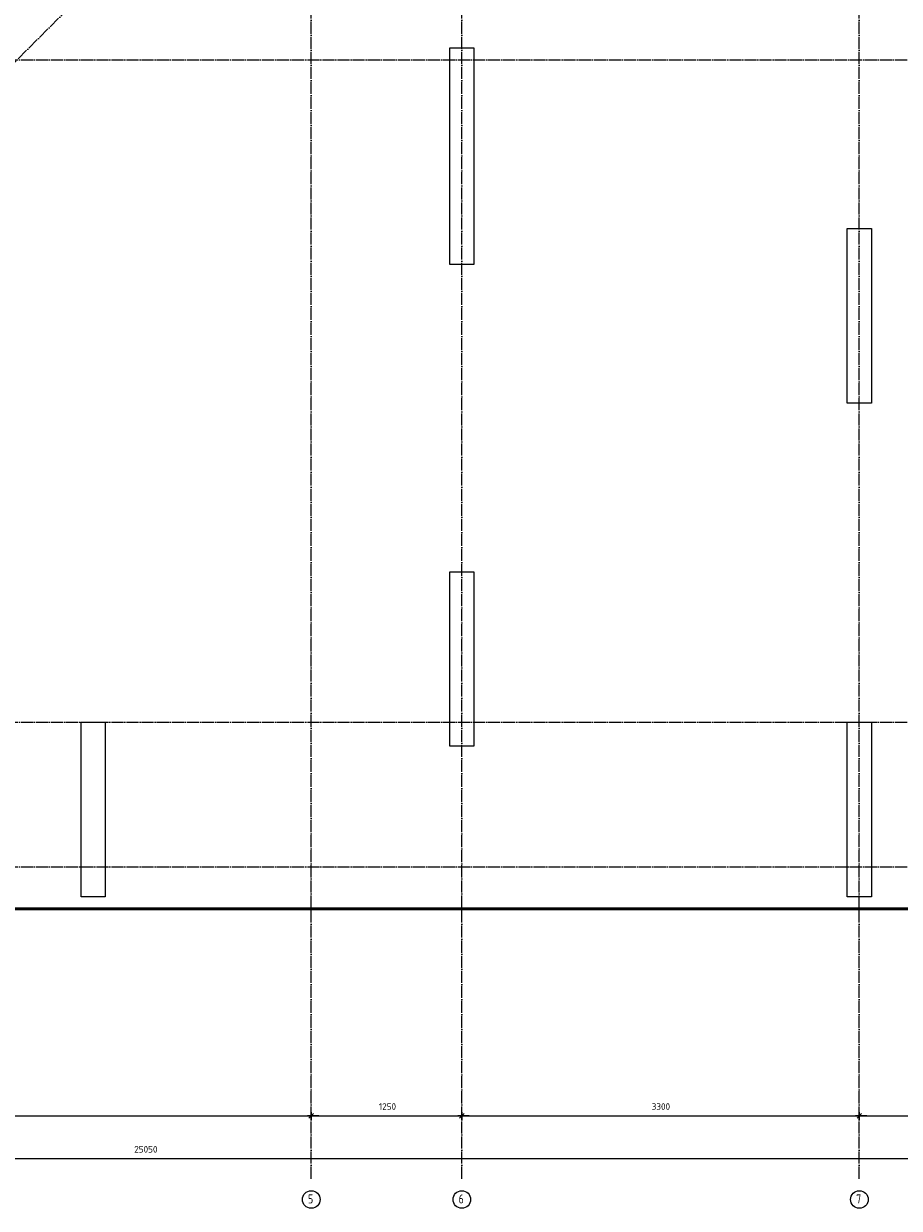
# Model space of a CAD drawing. Header units: millimetres. Extents: x -3026 to 47325, y -2839 to 55854.
# Tile 2 of 130: x 11514 to 18782, y -2836 to 7000. Entities that reach past the tile are written whole.
import ezdxf

# ---------------------------------------------------------------- set-up
doc = ezdxf.new("R2010")
doc.units = ezdxf.units.MM
doc.header["$PDMODE"] = 65
doc.linetypes.add('______11', pattern=[125, 100, -12.5, 0, -12.5])
doc.linetypes.add('______5', pattern=[275, 200, -25, 25, -25])
doc.layers.add('Standard', color=7, linetype='Continuous', lineweight=25)
doc.layers.add('Размерная линия_ общее', color=7, linetype='Continuous', lineweight=13)
doc.layers.add('Осевая линия_ общее', color=7, linetype='______5', lineweight=13, true_color=0xa0a0a0)
doc.styles.add('ISOCPEUR', font='ISOCPEUR')
doc.dimstyles.new('DIMSTYLE_3', dxfattribs={"dimtxt": 55, "dimasz": 62.5, "dimexe": 0, "dimexo": 0, "dimgap": 27.5, "dimtad": 2, "dimdec": 0, "dimrnd": 5, "dimzin": 12, "dimdsep": 46, "dimtxsty": 'ISOCPEUR', "dimblk1": 'ALL_ML_STRICH', "dimblk2": 'ALL_ML_STRICH', "dimsah": 1, "dimcen": 0, "dimclrd": 7, "dimclre": 256, "dimclrt": 7, "dimadec": 0, "dimazin": 0, "dimtfac": 1, "dimtdec": 0, "dimtix": 1, "dimtmove": 2, "dimatfit": 3, "dimfxl": 0, "dimtzin": 0, "dimlwd": 0, "dimlwe": -3, "dimarcsym": 0})

# ---------------------------------------------------------------- blocks, each defined once
blk = doc.blocks.new('ALL_ML_STRICH')
at = {"color": 0, "linetype": 'ByBlock', "lineweight": -2}
for p, q in [((-1, 0), (0.5, 0)), ((-0.3, -0.3), (0.3, 0.3)), ((0, -0.5), (0, 0.5))]:
    blk.add_line(p, q, dxfattribs=at)
blk = doc.blocks.new('*D254')
at = {"layer": 'DEFPOINTS', "color": 7, "linetype": 'Continuous', "lineweight": 13, "transparency": 33554687}
for p in [(0, -2423.6), (25050, -2457.7), (0, -2523.1)]:
    blk.add_point(p, dxfattribs=at)
at = {"layer": 'Размерная линия_ общее', "color": 253, "linetype": 'Continuous', "lineweight": -2, "true_color": 0xa0a0a0, "transparency": 33554687}
for p, q in [((0, -2503.1), (0, -2423.6)), ((25050, -2437.7), (25050, -2423.6))]:
    blk.add_line(p, q, dxfattribs=at)
at = {"layer": 'Размерная линия_ общее', "color": 7, "linetype": 'Continuous', "lineweight": -2, "transparency": 33554687}
blk.add_line((0, -2423.6), (25050, -2423.6), dxfattribs=at)
at = {"layer": 'Размерная линия_ общее', "color": 7, "linetype": 'Continuous', "lineweight": 13, "transparency": 33554687, "xscale": 62.5, "yscale": 62.5, "zscale": 62.5, "rotation": 180}
blk.add_blockref('ALL_ML_STRICH', (0, -2423.6), dxfattribs=at)
at = {"layer": 'Размерная линия_ общее', "color": 7, "linetype": 'Continuous', "lineweight": 13, "transparency": 33554687, "xscale": 62.5, "yscale": 62.5, "zscale": 62.5}
blk.add_blockref('ALL_ML_STRICH', (25050, -2423.6), dxfattribs=at)
at = {"layer": 'Размерная линия_ общее', "color": 7, "linetype": 'Continuous', "lineweight": 13, "transparency": 33554687, "insert": (12527.7, -2346.1), "char_height": 55, "width": 275, "attachment_point": 5, "style": 'ISOCPEUR'}
blk.add_mtext('\\A1;{25050}', dxfattribs=at)
blk = doc.blocks.new('СЛОЖНЫЙ_ОБЪЕКТ_0')
at = {"layer": 'Осевая линия_ общее', "color": 253, "linetype": '______11', "lineweight": -3, "true_color": 0xa0a0a0, "transparency": 33554687}
for p, q in [((13900, -2590), (13900, 47490)), ((15150, -2590), (15150, 40000)), ((18450, -2590), (18450, 20630)), ((5452.4, 694), (22613.9, 17855.5)), ((-2770, 6700), (26050, 6700)), ((-2770, 1200), (26050, 1200)), ((-2770, 0), (26050, 0))]:
    blk.add_line(p, q, dxfattribs=at)
at = {"layer": 'Осевая линия_ общее', "color": 7, "linetype": 'Continuous', "lineweight": 13, "transparency": 33554687}
for centre in [(13900.6, -2763), (15150.6, -2763), (18450.6, -2763)]:
    blk.add_circle(centre, 73.1, dxfattribs=at)
at = {"layer": 'Осевая линия_ общее', "color": 7, "linetype": 'Continuous', "lineweight": 13, "transparency": 33554687, "char_height": 75, "width": 81.602, "attachment_point": 7, "style": 'ISOCPEUR'}
for s, insert in [('\\W0.78;5', (13874.4, -2795.6)), ('\\W0.78;6', (15124.4, -2795.6)), ('\\W0.78;7', (18424.4, -2795.6))]:
    blk.add_mtext(s, dxfattribs=dict(at, insert=insert))
blk = doc.blocks.new('*D259')
at = {"layer": 'DEFPOINTS', "color": 7, "linetype": 'Continuous', "lineweight": 13, "transparency": 33554687}
for p in [(8400, -1881.6), (13900, -1990), (8400, -2068.8)]:
    blk.add_point(p, dxfattribs=at)
at = {"layer": 'Размерная линия_ общее', "color": 253, "linetype": 'Continuous', "lineweight": -2, "true_color": 0xa0a0a0, "transparency": 33554687}
for p, q in [((8400, -1981.6), (8400, -2068.8)), ((13900, -2090), (13900, -2068.8))]:
    blk.add_line(p, q, dxfattribs=at)
at = {"layer": 'Размерная линия_ общее', "color": 7, "linetype": 'Continuous', "lineweight": -2, "transparency": 33554687}
blk.add_line((8400, -2068.8), (13900, -2068.8), dxfattribs=at)
at = {"layer": 'Размерная линия_ общее', "color": 7, "linetype": 'Continuous', "lineweight": 13, "transparency": 33554687, "xscale": 62.5, "yscale": 62.5, "zscale": 62.5, "rotation": 180}
blk.add_blockref('ALL_ML_STRICH', (8400, -2068.8), dxfattribs=at)
at = {"layer": 'Размерная линия_ общее', "color": 7, "linetype": 'Continuous', "lineweight": 13, "transparency": 33554687, "xscale": 62.5, "yscale": 62.5, "zscale": 62.5}
blk.add_blockref('ALL_ML_STRICH', (13900, -2068.8), dxfattribs=at)
at = {"layer": 'Размерная линия_ общее', "color": 7, "linetype": 'Continuous', "lineweight": 13, "transparency": 33554687, "insert": (11152.8, -1991.3), "char_height": 55, "width": 220, "attachment_point": 5, "style": 'ISOCPEUR'}
blk.add_mtext('\\A1;{5500}', dxfattribs=at)
blk = doc.blocks.new('*D260')
at = {"layer": 'DEFPOINTS', "color": 7, "linetype": 'Continuous', "lineweight": 13, "transparency": 33554687}
for p in [(13900, -1990), (15150, -1990), (13900, -2068.8)]:
    blk.add_point(p, dxfattribs=at)
at = {"layer": 'Размерная линия_ общее', "color": 253, "linetype": 'Continuous', "lineweight": -2, "true_color": 0xa0a0a0, "transparency": 33554687}
for p, q in [((13900, -2090), (13900, -2068.8)), ((15150, -2090), (15150, -2068.8))]:
    blk.add_line(p, q, dxfattribs=at)
at = {"layer": 'Размерная линия_ общее', "color": 7, "linetype": 'Continuous', "lineweight": -2, "transparency": 33554687}
blk.add_line((13900, -2068.8), (15150, -2068.8), dxfattribs=at)
at = {"layer": 'Размерная линия_ общее', "color": 7, "linetype": 'Continuous', "lineweight": 13, "transparency": 33554687, "xscale": 62.5, "yscale": 62.5, "zscale": 62.5, "rotation": 180}
blk.add_blockref('ALL_ML_STRICH', (13900, -2068.8), dxfattribs=at)
at = {"layer": 'Размерная линия_ общее', "color": 7, "linetype": 'Continuous', "lineweight": 13, "transparency": 33554687, "xscale": 62.5, "yscale": 62.5, "zscale": 62.5}
blk.add_blockref('ALL_ML_STRICH', (15150, -2068.8), dxfattribs=at)
at = {"layer": 'Размерная линия_ общее', "color": 7, "linetype": 'Continuous', "lineweight": 13, "transparency": 33554687, "insert": (14533.2, -1991.3), "char_height": 55, "width": 220, "attachment_point": 5, "style": 'ISOCPEUR'}
blk.add_mtext('\\A1;{1250}', dxfattribs=at)
blk = doc.blocks.new('*D261')
at = {"layer": 'DEFPOINTS', "color": 7, "linetype": 'Continuous', "lineweight": 13, "transparency": 33554687}
for p in [(15150, -1990), (15150, -2068.8), (18450, -2071.3)]:
    blk.add_point(p, dxfattribs=at)
at = {"layer": 'Размерная линия_ общее', "color": 253, "linetype": 'Continuous', "lineweight": -2, "true_color": 0xa0a0a0, "transparency": 33554687}
for p, q in [((15150, -2090), (15150, -2068.8)), ((18450, -2068.8), (18450, -2068.8))]:
    blk.add_line(p, q, dxfattribs=at)
at = {"layer": 'Размерная линия_ общее', "color": 7, "linetype": 'Continuous', "lineweight": -2, "transparency": 33554687}
blk.add_line((15150, -2068.8), (18450, -2068.8), dxfattribs=at)
at = {"layer": 'Размерная линия_ общее', "color": 7, "linetype": 'Continuous', "lineweight": 13, "transparency": 33554687, "xscale": 62.5, "yscale": 62.5, "zscale": 62.5, "rotation": 180}
blk.add_blockref('ALL_ML_STRICH', (15150, -2068.8), dxfattribs=at)
at = {"layer": 'Размерная линия_ общее', "color": 7, "linetype": 'Continuous', "lineweight": 13, "transparency": 33554687, "xscale": 62.5, "yscale": 62.5, "zscale": 62.5}
blk.add_blockref('ALL_ML_STRICH', (18450, -2068.8), dxfattribs=at)
at = {"layer": 'Размерная линия_ общее', "color": 7, "linetype": 'Continuous', "lineweight": 13, "transparency": 33554687, "insert": (16802.8, -1991.3), "char_height": 55, "width": 220, "attachment_point": 5, "style": 'ISOCPEUR'}
blk.add_mtext('\\A1;{3300}', dxfattribs=at)
blk = doc.blocks.new('*D262')
at = {"layer": 'DEFPOINTS', "color": 7, "linetype": 'Continuous', "lineweight": 13, "transparency": 33554687}
for p in [(21750, -1976.4), (18450, -2068.8), (18450, -2071.3)]:
    blk.add_point(p, dxfattribs=at)
at = {"layer": 'Размерная линия_ общее', "color": 253, "linetype": 'Continuous', "lineweight": -2, "true_color": 0xa0a0a0, "transparency": 33554687}
for p, q in [((18450, -2068.8), (18450, -2068.8)), ((21750, -2076.4), (21750, -2068.8))]:
    blk.add_line(p, q, dxfattribs=at)
at = {"layer": 'Размерная линия_ общее', "color": 7, "linetype": 'Continuous', "lineweight": -2, "transparency": 33554687}
blk.add_line((18450, -2068.8), (21750, -2068.8), dxfattribs=at)
at = {"layer": 'Размерная линия_ общее', "color": 7, "linetype": 'Continuous', "lineweight": 13, "transparency": 33554687, "xscale": 62.5, "yscale": 62.5, "zscale": 62.5, "rotation": 180}
blk.add_blockref('ALL_ML_STRICH', (18450, -2068.8), dxfattribs=at)
at = {"layer": 'Размерная линия_ общее', "color": 7, "linetype": 'Continuous', "lineweight": 13, "transparency": 33554687, "xscale": 62.5, "yscale": 62.5, "zscale": 62.5}
blk.add_blockref('ALL_ML_STRICH', (21750, -2068.8), dxfattribs=at)
at = {"layer": 'Размерная линия_ общее', "color": 7, "linetype": 'Continuous', "lineweight": 13, "transparency": 33554687, "insert": (20102.8, -1991.3), "char_height": 55, "width": 220, "attachment_point": 5, "style": 'ISOCPEUR'}
blk.add_mtext('\\A1;{3300}', dxfattribs=at)

msp = doc.modelspace()

# ---------------------------------------------------------------- linework, layer by layer
at = {"color": 7, "linetype": 'Continuous', "lineweight": 25, "transparency": 33554687}
for p, q in [((15050, 1000), (15050, 2450)), ((15050, 2450), (15250, 2450)), ((15250, 2450), (15250, 1000)), ((15250, 1000), (15050, 1000))]:
    msp.add_line(p, q, dxfattribs=at)
at = {"layer": 'Standard', "color": 7, "linetype": 'Continuous', "lineweight": 25, "transparency": 33554687}
for p, q in [((15050, 5000), (15050, 6800)), ((15050, 6800), (15250, 6800)), ((15250, 6800), (15250, 5000)), ((18350, 3850), (18350, 5300)), ((18350, 5300), (18550, 5300)), ((18550, 5300), (18550, 3850)), ((15250, 5000), (15050, 5000)), ((18550, 3850), (18350, 3850)), ((11990, -250), (11990, 1200)), ((11990, 1200), (12190, 1200)), ((12190, 1200), (12190, -250)), ((18350, -250), (18350, 1200)), ((18350, 1200), (18550, 1200)), ((18550, 1200), (18550, -250)), ((12190, -250), (11990, -250)), ((18550, -250), (18350, -250))]:
    msp.add_line(p, q, dxfattribs=at)
at = {"layer": 'Standard', "color": 7, "linetype": 'Continuous', "lineweight": 50, "transparency": 33554687}
msp.add_lwpolyline([(-350, -350.2), (25250, -350.2), (25250, 46690), (-350, 46690), (-350, -350.2)], dxfattribs=at)

# ---------------------------------------------------------------- block references
at = {"layer": 'Осевая линия_ общее', "color": 253, "linetype": '______11', "lineweight": -3, "true_color": 0xa0a0a0, "transparency": 33554687}
msp.add_blockref('СЛОЖНЫЙ_ОБЪЕКТ_0', (0, 0), dxfattribs=at)

# ---------------------------------------------------------------- dimensions: what is measured, and where the dimension line sits
at = {"layer": 'Размерная линия_ общее', "color": 7, "linetype": 'Continuous', "lineweight": 13, "transparency": 33554687}
for base, p1, p2, picture, middle in [((13900, -2068.8), (8400, -1981.6), (13900, -2090), '*D259', (11152.8, -1991.3)), ((15150, -2068.8), (13900, -2090), (15150, -2090), '*D260', (14533.2, -1991.3)), ((18450, -2068.8), (15150, -2090), (18450, -2068.8), '*D261', (16802.8, -1991.3)), ((21750, -2068.8), (18450, -2068.8), (21750, -2076.4), '*D262', (20102.8, -1991.3)), ((25050, -2423.6), (0, -2503.1), (25050, -2437.7), '*D254', (12527.7, -2346.1))]:
    dim = msp.add_linear_dim(base=base, p1=p1, p2=p2, dimstyle='DIMSTYLE_3', override={"dimpost": '<>', "dimclrd": 7, "dimclre": 253, "dimclrt": 7, "dimlwd": 0, "dimlwe": 65533}, dxfattribs=at)
    dim.commit()
    dim.dimension.update_dxf_attribs({"geometry": picture, "text_midpoint": middle, "dimtype": 160})

doc.saveas('drawing.dxf')
